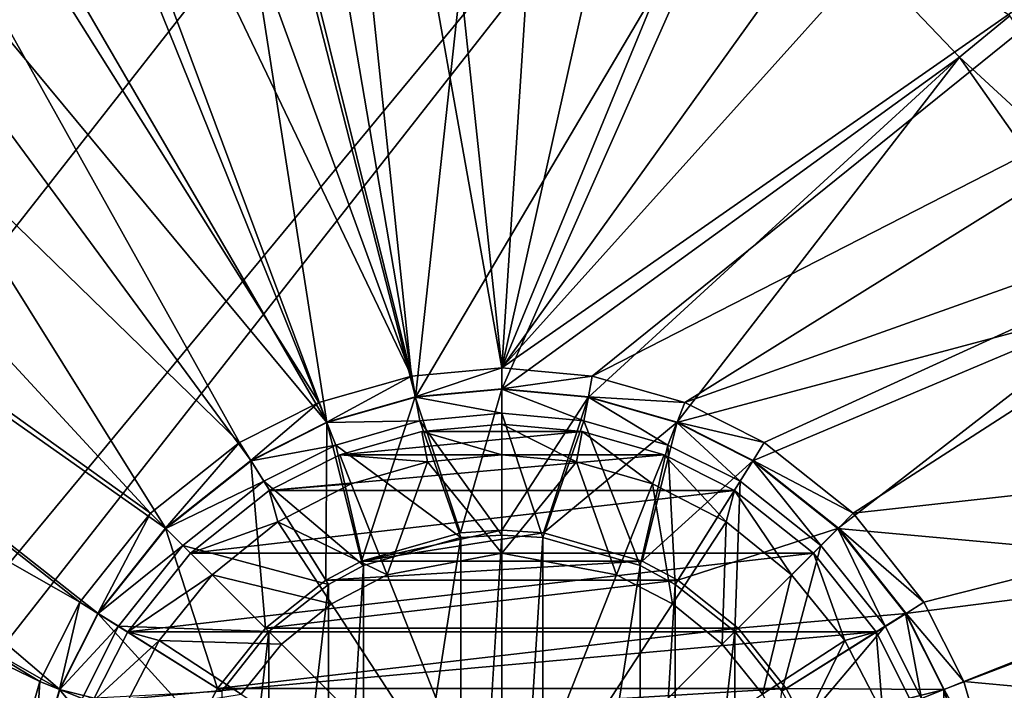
# Model space of a CAD drawing. Header units: metres. Extents: x 0 to 1651, y -1070 to 0.
# Tile 107 of 112: x 1331 to 1410, y -236 to -182. Entities that reach past the tile are written whole.
import ezdxf

# ---------------------------------------------------------------- set-up
doc = ezdxf.new("R2010")
doc.units = ezdxf.units.M

msp = doc.modelspace()

# ---------------------------------------------------------------- linework, layer by layer
at = {"layer": 'None'}
for points in [[(1282.439331, -97.026779, -406), (1348.928345, -216.09111, -406), (1227.175903, -97.601654, -406)], [(1309.293091, -99.089668, -406), (1355.304932, -212.880112, -406), (1282.439331, -97.026779, -406)], [(1355.304932, -212.880112, -406), (1348.928345, -216.09111, -406), (1282.439331, -97.026779, -406)], [(1227.175903, -97.601654, -406), (1341.770264, -221.770325, -406), (1172.095947, -99.991081, -406)], [(1348.928345, -216.09111, -406), (1341.770264, -221.770325, -406), (1227.175903, -97.601654, -406)], [(1322.884888, -101.611359, -406), (1362.735352, -210.743744, -406), (1309.293091, -99.089668, -406)], [(1362.735352, -210.743744, -406), (1355.304932, -212.880112, -406), (1309.293091, -99.089668, -406)], [(1172.095947, -99.991081, -406), (1336.091064, -228.928284, -406), (1117.12439, -104.191658, -406)], [(1341.770264, -221.770325, -406), (1336.091064, -228.928284, -406), (1172.095947, -99.991081, -406)], [(1322.884888, -101.611359, -406), (1336.44043, -105.164413, -406), (1362.735352, -210.743744, -406)], [(1117.12439, -104.191658, -406), (1332.880127, -235.304947, -406), (1072.084839, -108.994781, -406)], [(1336.091064, -228.928284, -406), (1332.880127, -235.304947, -406), (1117.12439, -104.191658, -406)], [(1336.44043, -105.164413, -406), (1352.269653, -110.709885, -406), (1362.735352, -210.743744, -406)], [(1332.880127, -235.304947, -406), (1330.743774, -242.735291, -406), (1072.084839, -108.994781, -406)], [(1362.735352, -210.743744, -406), (1352.269653, -110.709885, -406), (1370, -210.077194, -406)], [(1352.269653, -110.709885, -406), (1359.723267, -113.879784, -406), (1370, -210.077194, -406)], [(1370, -210.077194, -406), (1359.723267, -113.879784, -406), (1375.735229, -122.020607, -406)], [(1375.735229, -122.020607, -406), (1387.983765, -129.617416, -406), (1370, -210.077194, -406)], [(1206.900146, -126.978722, -403), (1342.995117, -222.995056, -403), (1282.264526, -125.712708, -403)], [(1355.942505, -214.49057, -403), (1305.349854, -127.50531, -403), (1282.264526, -125.712708, -403)], [(1342.995117, -222.995056, -403), (1349.841309, -217.562958, -403), (1282.264526, -125.712708, -403)], [(1282.264526, -125.712708, -403), (1349.841309, -217.562958, -403), (1355.942505, -214.49057, -403)], [(1206.900146, -126.978722, -403), (1149.664185, -130.250336, -403), (1334.490601, -235.94249, -403)], [(1334.490601, -235.94249, -403), (1337.562988, -229.841339, -403), (1206.900146, -126.978722, -403)], [(1337.562988, -229.841339, -403), (1342.995117, -222.995056, -403), (1206.900146, -126.978722, -403)], [(1325.046021, -131.723923, -403), (1305.349854, -127.50531, -403), (1355.942505, -214.49057, -403)], [(1387.983765, -129.617416, -406), (1399.624512, -138.116364, -406), (1370, -210.077194, -406)], [(1149.664185, -130.250336, -403), (1093.557251, -135.405212, -403), (1332.446899, -243.050476, -403)], [(1149.664185, -130.250336, -403), (1332.446899, -243.050476, -403), (1334.490601, -235.94249, -403)], [(1344.067749, -138.350037, -403), (1325.046021, -131.723923, -403), (1355.942505, -214.49057, -403)], [(1093.557251, -135.405212, -403), (1046.447266, -141.236023, -403), (1331.809204, -250, -403)], [(1093.557251, -135.405212, -403), (1331.809204, -250, -403), (1332.446899, -243.050476, -403)], [(1350.947266, -141.426514, -403), (1344.067749, -138.350037, -403), (1363.050415, -212.446869, -403)], [(1344.067749, -138.350037, -403), (1355.942505, -214.49057, -403), (1363.050415, -212.446869, -403)], [(1370, -210.077194, -406), (1399.624512, -138.116364, -406), (1413.182739, -149.898911, -406)], [(1046.447266, -141.236023, -403), (999.525085, -148.42247, -403), (1331.809204, -250, -403)], [(1363.050415, -212.446869, -403), (1369.642578, -151.878525, -403), (1350.947266, -141.426514, -403)], [(999.525085, -148.42247, -403), (942.473816, -159.040817, -403), (1332.446899, -256.949524, -403)], [(1331.809204, -250, -403), (999.525085, -148.42247, -403), (1332.446899, -256.949524, -403)], [(1413.182739, -149.898911, -406), (1418.9198, -155.616531, -406), (1370, -210.077194, -406)], [(1389.744385, -167.285049, -403), (1369.642578, -151.878525, -403), (1363.050415, -212.446869, -403)], [(1418.9198, -155.616531, -406), (1430.004028, -168.204391, -406), (1370, -210.077194, -406)], [(942.473816, -159.040817, -403), (888.53479, -171.012955, -403), (1334.490601, -264.057495, -403)], [(1332.446899, -256.949524, -403), (942.473816, -159.040817, -403), (1334.490601, -264.057495, -403)], [(1370, -211.80925, -403), (1389.744385, -167.285049, -403), (1363.050415, -212.446869, -403)], [(1406.773315, -185.103683, -403), (1389.744385, -167.285049, -403), (1370, -211.80925, -403)], [(1389.744385, -167.285049, -403), (1406.773315, -185.103683, -403), (1410.820923, -181.793015, -402.52005)], [(1370, -210.077194, -406), (1430.004028, -168.204391, -406), (1377.264648, -210.743744, -406)], [(1430.004028, -168.204391, -406), (1438.387817, -179.433304, -406), (1377.264648, -210.743744, -406)], [(1334.490601, -264.057495, -403), (888.53479, -171.012955, -403), (843.747192, -182.412338, -403)], [(1377.264648, -210.743744, -406), (1438.387817, -179.433304, -406), (1384.695068, -212.880112, -406)], [(1438.387817, -179.433304, -406), (1445.829346, -191.08316, -406), (1384.695068, -212.880112, -406)], [(1406.773315, -185.103683, -403), (1425.092896, -202.006805, -402.52005), (1410.820923, -181.793015, -402.52005)], [(843.747192, -182.412338, -403), (799.297241, -195.06424, -403), (1334.490601, -264.057495, -403)], [(1376.949585, -212.446869, -403), (1406.773315, -185.103683, -403), (1370, -211.80925, -403)], [(1406.773315, -185.103683, -403), (1376.949585, -212.446869, -403), (1384.057495, -214.49057, -403)], [(1420.562256, -204.715591, -403), (1406.773315, -185.103683, -403), (1384.057495, -214.49057, -403)], [(1406.773315, -185.103683, -403), (1420.562256, -204.715591, -403), (1425.092896, -202.006805, -402.52005)], [(1384.695068, -212.880112, -406), (1445.829346, -191.08316, -406), (1391.071655, -216.09111, -406)], [(1445.829346, -191.08316, -406), (1398.229736, -221.770325, -406), (1391.071655, -216.09111, -406)], [(1445.829346, -191.08316, -406), (1457.826294, -215.196533, -406), (1398.229736, -221.770325, -406)], [(799.297241, -195.06424, -403), (1337.562988, -270.158661, -403), (1334.490601, -264.057495, -403)], [(1337.562988, -270.158661, -403), (799.297241, -195.06424, -403), (1304.547363, -487.969818, -403)], [(1384.057495, -214.49057, -403), (1390.158691, -217.562958, -403), (1420.562256, -204.715591, -403)], [(1390.158691, -217.562958, -403), (1397.004883, -222.995056, -403), (1420.562256, -204.715591, -403)], [(1420.562256, -204.715591, -403), (1397.004883, -222.995056, -403), (1431.305786, -226.131653, -403)], [(1362.735352, -210.743744, -406), (1370, -210.077194, -406), (1363.04248, -212.403564, -408.923737)], [(1370, -210.077194, -406), (1370, -211.765213, -408.923737), (1363.04248, -212.403564, -408.923737)], [(1370, -210.077194, -406), (1377.264648, -210.743744, -406), (1370, -211.765213, -408.923737)], [(1355.304932, -212.880112, -406), (1362.735352, -210.743744, -406), (1355.92627, -214.449615, -408.923737)], [(1362.735352, -210.743744, -406), (1363.04248, -212.403564, -408.923737), (1355.92627, -214.449615, -408.923737)], [(1377.264648, -210.743744, -406), (1376.95752, -212.403564, -408.923737), (1370, -211.765213, -408.923737)], [(1377.264648, -210.743744, -406), (1384.695068, -212.880112, -406), (1376.95752, -212.403564, -408.923737)], [(1363.04248, -212.403564, -408.923737), (1370, -211.765213, -408.923737), (1366.66748, -223.341812, -411.970001)], [(1370, -211.80925, -403), (1363.050415, -212.446869, -403), (1370, -213.741959, -406.347565)], [(1370, -211.765213, -408.923737), (1370, -223.134323, -411.970001), (1366.66748, -223.341812, -411.970001)], [(1370, -211.765213, -408.923737), (1376.95752, -212.403564, -408.923737), (1370, -223.134323, -411.970001)], [(1376.949585, -212.446869, -403), (1370, -211.80925, -403), (1376.597778, -214.347321, -406.347565)], [(1370, -211.80925, -403), (1370, -213.741959, -406.347565), (1376.597778, -214.347321, -406.347565)], [(1355.92627, -214.449615, -408.923737), (1363.04248, -212.403564, -408.923737), (1358.718872, -225.617599, -411.970001)], [(1363.050415, -212.446869, -403), (1355.942505, -214.49057, -403), (1363.402222, -214.347321, -406.347565)], [(1363.04248, -212.403564, -408.923737), (1366.66748, -223.341812, -411.970001), (1358.718872, -225.617599, -411.970001)], [(1363.050415, -212.446869, -403), (1363.402222, -214.347321, -406.347565), (1370, -213.741959, -406.347565)], [(1376.95752, -212.403564, -408.923737), (1373.33252, -223.341812, -411.970001), (1370, -223.134323, -411.970001)], [(1376.95752, -212.403564, -408.923737), (1384.07373, -214.449615, -408.923737), (1373.33252, -223.341812, -411.970001)], [(1376.949585, -212.446869, -403), (1376.597778, -214.347321, -406.347565), (1383.346069, -216.287582, -406.347565)], [(1384.057495, -214.49057, -403), (1376.949585, -212.446869, -403), (1383.346069, -216.287582, -406.347565)], [(1384.695068, -212.880112, -406), (1384.07373, -214.449615, -408.923737), (1376.95752, -212.403564, -408.923737)], [(1348.928345, -216.09111, -406), (1355.304932, -212.880112, -406), (1349.818115, -217.525528, -408.923737)], [(1355.304932, -212.880112, -406), (1355.92627, -214.449615, -408.923737), (1349.818115, -217.525528, -408.923737)], [(1384.695068, -212.880112, -406), (1391.071655, -216.09111, -406), (1384.07373, -214.449615, -408.923737)], [(1355.942505, -214.49057, -403), (1356.653931, -216.287582, -406.347565), (1363.402222, -214.347321, -406.347565)], [(1363.402222, -214.347321, -406.347565), (1356.653931, -216.287582, -406.347565), (1366.714966, -223.733917, -408.970001)], [(1370, -213.741959, -406.347565), (1363.402222, -214.347321, -406.347565), (1370, -223.529282, -408.970001)], [(1363.402222, -214.347321, -406.347565), (1366.714966, -223.733917, -408.970001), (1370, -223.529282, -408.970001)], [(1376.597778, -214.347321, -406.347565), (1370, -213.741959, -406.347565), (1373.285034, -223.733917, -408.970001)], [(1370, -213.741959, -406.347565), (1370, -223.529282, -408.970001), (1373.285034, -223.733917, -408.970001)], [(1376.597778, -214.347321, -406.347565), (1373.285034, -223.733917, -408.970001), (1381.114014, -225.975479, -408.970001)], [(1383.346069, -216.287582, -406.347565), (1376.597778, -214.347321, -406.347565), (1381.114014, -225.975479, -408.970001)], [(1349.818115, -217.525528, -408.923737), (1355.92627, -214.449615, -408.923737), (1355.859497, -227.156845, -411.970001)], [(1355.942505, -214.49057, -403), (1349.841309, -217.562958, -403), (1356.653931, -216.287582, -406.347565)], [(1355.92627, -214.449615, -408.923737), (1358.718872, -225.617599, -411.970001), (1355.859497, -227.156845, -411.970001)], [(1384.07373, -214.449615, -408.923737), (1381.281128, -225.617599, -411.970001), (1373.33252, -223.341812, -411.970001)], [(1384.07373, -214.449615, -408.923737), (1390.181885, -217.525528, -408.923737), (1381.281128, -225.617599, -411.970001)], [(1384.057495, -214.49057, -403), (1383.346069, -216.287582, -406.347565), (1389.139771, -219.205322, -406.347565)], [(1390.158691, -217.562958, -403), (1384.057495, -214.49057, -403), (1389.139771, -219.205322, -406.347565)], [(1391.071655, -216.09111, -406), (1390.181885, -217.525528, -408.923737), (1384.07373, -214.449615, -408.923737)], [(1457.826294, -215.196533, -406), (1403.908936, -228.928284, -406), (1398.229736, -221.770325, -406)], [(1403.908936, -228.928284, -406), (1457.826294, -215.196533, -406), (1407.119873, -235.304947, -406)], [(1457.826294, -215.196533, -406), (1466.311646, -240.757828, -406), (1407.119873, -235.304947, -406)], [(1341.770264, -221.770325, -406), (1348.928345, -216.09111, -406), (1342.963867, -222.963928, -408.923737)], [(1348.928345, -216.09111, -406), (1349.818115, -217.525528, -408.923737), (1342.963867, -222.963928, -408.923737)], [(1349.841309, -217.562958, -403), (1350.860229, -219.205322, -406.347565), (1356.653931, -216.287582, -406.347565)], [(1356.653931, -216.287582, -406.347565), (1350.860229, -219.205322, -406.347565), (1358.885986, -225.975479, -408.970001)], [(1356.653931, -216.287582, -406.347565), (1358.885986, -225.975479, -408.970001), (1366.714966, -223.733917, -408.970001)], [(1383.346069, -216.287582, -406.347565), (1381.114014, -225.975479, -408.970001), (1383.932983, -227.492889, -408.970001)], [(1389.139771, -219.205322, -406.347565), (1383.346069, -216.287582, -406.347565), (1383.932983, -227.492889, -408.970001)], [(1391.071655, -216.09111, -406), (1398.229736, -221.770325, -406), (1390.181885, -217.525528, -408.923737)], [(1342.963867, -222.963928, -408.923737), (1349.818115, -217.525528, -408.923737), (1351.003052, -231.003098, -411.970001)], [(1349.841309, -217.562958, -403), (1342.995117, -222.995056, -403), (1350.860229, -219.205322, -406.347565)], [(1349.818115, -217.525528, -408.923737), (1355.859497, -227.156845, -411.970001), (1351.003052, -231.003098, -411.970001)], [(1390.181885, -217.525528, -408.923737), (1384.140503, -227.156845, -411.970001), (1381.281128, -225.617599, -411.970001)], [(1390.181885, -217.525528, -408.923737), (1397.036133, -222.963928, -408.923737), (1384.140503, -227.156845, -411.970001)], [(1390.158691, -217.562958, -403), (1389.139771, -219.205322, -406.347565), (1395.638306, -224.361694, -406.347565)], [(1397.004883, -222.995056, -403), (1390.158691, -217.562958, -403), (1395.638306, -224.361694, -406.347565)], [(1398.229736, -221.770325, -406), (1397.036133, -222.963928, -408.923737), (1390.181885, -217.525528, -408.923737)], [(1342.995117, -222.995056, -403), (1344.361694, -224.361694, -406.347565), (1350.860229, -219.205322, -406.347565)], [(1350.860229, -219.205322, -406.347565), (1344.361694, -224.361694, -406.347565), (1356.067017, -227.492889, -408.970001)], [(1350.860229, -219.205322, -406.347565), (1356.067017, -227.492889, -408.970001), (1358.885986, -225.975479, -408.970001)], [(1389.139771, -219.205322, -406.347565), (1383.932983, -227.492889, -408.970001), (1388.717651, -231.282379, -408.970001)], [(1395.638306, -224.361694, -406.347565), (1389.139771, -219.205322, -406.347565), (1388.717651, -231.282379, -408.970001)], [(1336.091064, -228.928284, -406), (1341.770264, -221.770325, -406), (1337.525513, -229.81813, -408.923737)], [(1341.770264, -221.770325, -406), (1342.963867, -222.963928, -408.923737), (1337.525513, -229.81813, -408.923737)], [(1398.229736, -221.770325, -406), (1403.908936, -228.928284, -406), (1397.036133, -222.963928, -408.923737)], [(1337.525513, -229.81813, -408.923737), (1342.963867, -222.963928, -408.923737), (1347.15686, -235.859467, -411.970001)], [(1342.995117, -222.995056, -403), (1337.562988, -229.841339, -403), (1344.361694, -224.361694, -406.347565)], [(1342.963867, -222.963928, -408.923737), (1351.003052, -231.003098, -411.970001), (1347.15686, -235.859467, -411.970001)], [(1397.036133, -222.963928, -408.923737), (1388.996948, -231.003098, -411.970001), (1384.140503, -227.156845, -411.970001)], [(1397.036133, -222.963928, -408.923737), (1402.474487, -229.81813, -408.923737), (1388.996948, -231.003098, -411.970001)], [(1397.004883, -222.995056, -403), (1395.638306, -224.361694, -406.347565), (1400.794678, -230.860184, -406.347565)], [(1402.437012, -229.841339, -403), (1397.004883, -222.995056, -403), (1400.794678, -230.860184, -406.347565)], [(1397.004883, -222.995056, -403), (1402.437012, -229.841339, -403), (1431.305786, -226.131653, -403)], [(1403.908936, -228.928284, -406), (1402.474487, -229.81813, -408.923737), (1397.036133, -222.963928, -408.923737)], [(1370, -223.134323, -411.970001), (1373.33252, -223.341812, -411.970001), (1358.718872, -225.617599, -411.970001)], [(1358.718872, -225.617599, -411.970001), (1366.66748, -223.341812, -411.970001), (1370, -223.134323, -411.970001)], [(1373.33252, -223.341812, -411.970001), (1381.281128, -225.617599, -411.970001), (1358.718872, -225.617599, -411.970001)], [(1366.714966, -276.266083, -408.970001), (1366.714966, -223.733917, -408.970001), (1358.885986, -274.024506, -408.970001)], [(1366.714966, -223.733917, -408.970001), (1358.885986, -225.975479, -408.970001), (1358.885986, -274.024506, -408.970001)], [(1370, -276.470734, -408.970001), (1370, -223.529282, -408.970001), (1366.714966, -276.266083, -408.970001)], [(1370, -223.529282, -408.970001), (1366.714966, -223.733917, -408.970001), (1366.714966, -276.266083, -408.970001)], [(1373.285034, -223.733917, -408.970001), (1370, -223.529282, -408.970001), (1370, -276.470734, -408.970001)], [(1373.285034, -276.266083, -408.970001), (1373.285034, -223.733917, -408.970001), (1370, -276.470734, -408.970001)], [(1381.114014, -225.975479, -408.970001), (1373.285034, -223.733917, -408.970001), (1373.285034, -276.266083, -408.970001)], [(1337.562988, -229.841339, -403), (1339.205322, -230.860184, -406.347565), (1344.361694, -224.361694, -406.347565)], [(1344.361694, -224.361694, -406.347565), (1339.205322, -230.860184, -406.347565), (1351.282349, -231.282379, -408.970001)], [(1344.361694, -224.361694, -406.347565), (1351.282349, -231.282379, -408.970001), (1356.067017, -227.492889, -408.970001)], [(1395.638306, -224.361694, -406.347565), (1388.717651, -231.282379, -408.970001), (1392.50708, -236.066986, -408.970001)], [(1400.794678, -230.860184, -406.347565), (1395.638306, -224.361694, -406.347565), (1392.50708, -236.066986, -408.970001)], [(1358.718872, -225.617599, -411.970001), (1381.281128, -225.617599, -411.970001), (1355.859497, -227.156845, -411.970001)], [(1381.281128, -225.617599, -411.970001), (1384.140503, -227.156845, -411.970001), (1355.859497, -227.156845, -411.970001)], [(1358.885986, -274.024506, -408.970001), (1358.885986, -225.975479, -408.970001), (1356.067017, -272.507111, -408.970001)], [(1358.885986, -225.975479, -408.970001), (1356.067017, -227.492889, -408.970001), (1356.067017, -272.507111, -408.970001)], [(1381.114014, -274.024506, -408.970001), (1381.114014, -225.975479, -408.970001), (1373.285034, -276.266083, -408.970001)], [(1383.932983, -227.492889, -408.970001), (1381.114014, -225.975479, -408.970001), (1381.114014, -274.024506, -408.970001)], [(1431.305786, -226.131653, -403), (1402.437012, -229.841339, -403), (1405.509399, -235.94249, -403)], [(1431.305786, -226.131653, -403), (1405.509399, -235.94249, -403), (1407.553101, -243.050476, -403)], [(1438.779053, -248.896164, -403), (1431.305786, -226.131653, -403), (1407.553101, -243.050476, -403)], [(1355.859497, -227.156845, -411.970001), (1384.140503, -227.156845, -411.970001), (1351.003052, -231.003098, -411.970001)], [(1384.140503, -227.156845, -411.970001), (1388.996948, -231.003098, -411.970001), (1351.003052, -231.003098, -411.970001)], [(1356.067017, -272.507111, -408.970001), (1356.067017, -227.492889, -408.970001), (1351.282349, -268.717621, -408.970001)], [(1356.067017, -227.492889, -408.970001), (1351.282349, -231.282379, -408.970001), (1351.282349, -268.717621, -408.970001)], [(1383.932983, -272.507111, -408.970001), (1383.932983, -227.492889, -408.970001), (1381.114014, -274.024506, -408.970001)], [(1388.717651, -231.282379, -408.970001), (1383.932983, -227.492889, -408.970001), (1383.932983, -272.507111, -408.970001)], [(1332.880127, -235.304947, -406), (1336.091064, -228.928284, -406), (1334.449585, -235.926285, -408.923737)], [(1336.091064, -228.928284, -406), (1337.525513, -229.81813, -408.923737), (1334.449585, -235.926285, -408.923737)], [(1403.908936, -228.928284, -406), (1407.119873, -235.304947, -406), (1402.474487, -229.81813, -408.923737)], [(1334.449585, -235.926285, -408.923737), (1337.525513, -229.81813, -408.923737), (1345.617554, -238.718918, -411.970001)], [(1337.562988, -229.841339, -403), (1334.490601, -235.94249, -403), (1339.205322, -230.860184, -406.347565)], [(1337.525513, -229.81813, -408.923737), (1347.15686, -235.859467, -411.970001), (1345.617554, -238.718918, -411.970001)], [(1402.474487, -229.81813, -408.923737), (1392.84314, -235.859467, -411.970001), (1388.996948, -231.003098, -411.970001)], [(1402.474487, -229.81813, -408.923737), (1405.550415, -235.926285, -408.923737), (1392.84314, -235.859467, -411.970001)], [(1402.437012, -229.841339, -403), (1400.794678, -230.860184, -406.347565), (1403.712402, -236.6539, -406.347565)], [(1405.509399, -235.94249, -403), (1402.437012, -229.841339, -403), (1403.712402, -236.6539, -406.347565)], [(1407.119873, -235.304947, -406), (1405.550415, -235.926285, -408.923737), (1402.474487, -229.81813, -408.923737)], [(1334.490601, -235.94249, -403), (1336.287598, -236.6539, -406.347565), (1339.205322, -230.860184, -406.347565)], [(1339.205322, -230.860184, -406.347565), (1336.287598, -236.6539, -406.347565), (1347.49292, -236.066986, -408.970001)], [(1339.205322, -230.860184, -406.347565), (1347.49292, -236.066986, -408.970001), (1351.282349, -231.282379, -408.970001)], [(1351.003052, -231.003098, -411.970001), (1388.996948, -231.003098, -411.970001), (1347.15686, -235.859467, -411.970001)], [(1388.996948, -231.003098, -411.970001), (1392.84314, -235.859467, -411.970001), (1347.15686, -235.859467, -411.970001)], [(1400.794678, -230.860184, -406.347565), (1392.50708, -236.066986, -408.970001), (1394.024536, -238.885956, -408.970001)], [(1403.712402, -236.6539, -406.347565), (1400.794678, -230.860184, -406.347565), (1394.024536, -238.885956, -408.970001)], [(1351.282349, -268.717621, -408.970001), (1351.282349, -231.282379, -408.970001), (1347.49292, -263.933014, -408.970001)], [(1351.282349, -231.282379, -408.970001), (1347.49292, -236.066986, -408.970001), (1347.49292, -263.933014, -408.970001)], [(1388.717651, -268.717621, -408.970001), (1388.717651, -231.282379, -408.970001), (1383.932983, -272.507111, -408.970001)], [(1392.50708, -236.066986, -408.970001), (1388.717651, -231.282379, -408.970001), (1388.717651, -268.717621, -408.970001)], [(1330.743774, -242.735291, -406), (1332.880127, -235.304947, -406), (1332.403564, -243.042465, -408.923737)], [(1332.880127, -235.304947, -406), (1334.449585, -235.926285, -408.923737), (1332.403564, -243.042465, -408.923737)], [(1407.119873, -235.304947, -406), (1409.256226, -242.735291, -406), (1405.550415, -235.926285, -408.923737)], [(1407.119873, -235.304947, -406), (1466.311646, -240.757828, -406), (1409.256226, -242.735291, -406)], [(1332.403564, -243.042465, -408.923737), (1334.449585, -235.926285, -408.923737), (1343.341797, -246.66748, -411.970001)], [(1334.490601, -235.94249, -403), (1332.446899, -243.050476, -403), (1336.287598, -236.6539, -406.347565)], [(1334.449585, -235.926285, -408.923737), (1345.617554, -238.718918, -411.970001), (1343.341797, -246.66748, -411.970001)], [(1347.15686, -235.859467, -411.970001), (1392.84314, -235.859467, -411.970001), (1345.617554, -238.718918, -411.970001)], [(1392.84314, -235.859467, -411.970001), (1394.382446, -238.718918, -411.970001), (1345.617554, -238.718918, -411.970001)], [(1405.550415, -235.926285, -408.923737), (1394.382446, -238.718918, -411.970001), (1392.84314, -235.859467, -411.970001)], [(1405.550415, -235.926285, -408.923737), (1407.596436, -243.042465, -408.923737), (1394.382446, -238.718918, -411.970001)], [(1405.509399, -235.94249, -403), (1403.712402, -236.6539, -406.347565), (1405.65271, -243.402161, -406.347565)], [(1407.553101, -243.050476, -403), (1405.509399, -235.94249, -403), (1405.65271, -243.402161, -406.347565)], [(1409.256226, -242.735291, -406), (1407.596436, -243.042465, -408.923737), (1405.550415, -235.926285, -408.923737)]]:
    msp.add_3dface(points, dxfattribs=at)
at = {"layer": 'None01'}
for points in [[(937.769287, -700.150574, -410), (1420.450195, -116.977798, -410), (1404.711548, -104.637085, -410)], [(1404.711548, -104.637085, -410), (1404.711548, -104.637085, -430), (937.769287, -700.150574, -410)], [(1404.711548, -104.637085, -430), (937.769287, -700.150574, -430), (937.769287, -700.150574, -410)], [(937.769287, -700.150574, -430), (1404.711548, -104.637085, -430), (1420.450195, -116.977798, -430)], [(953.507996, -712.491272, -410), (1420.450195, -116.977798, -410), (937.769287, -700.150574, -410)], [(953.507996, -712.491272, -430), (937.769287, -700.150574, -430), (1420.450195, -116.977798, -430)], [(953.507996, -712.491272, -410), (953.507996, -712.491272, -430), (1420.450195, -116.977798, -410)], [(953.507996, -712.491272, -430), (1420.450195, -116.977798, -430), (1420.450195, -116.977798, -410)]]:
    msp.add_3dface(points, dxfattribs=at)
at = {"layer": 'None012345'}
for points in [[(1363.55835, -215.191025, -400.200012), (1356.969727, -217.085373, -400.200012), (1364.010742, -217.634995, -399.482208)], [(1363.55835, -215.191025, -400.200012), (1376.44165, -215.191025, -400.200012), (1356.969727, -217.085373, -400.200012)], [(1376.44165, -215.191025, -400.200012), (1383.030273, -217.085373, -400.200012), (1356.969727, -217.085373, -400.200012)], [(1370, -214.600006, -400.200012), (1363.55835, -215.191025, -400.200012), (1370, -217.085495, -399.482208)], [(1363.55835, -215.191025, -400.200012), (1370, -214.600006, -400.200012), (1376.44165, -215.191025, -400.200012)], [(1363.55835, -215.191025, -400.200012), (1364.010742, -217.634995, -399.482208), (1370, -217.085495, -399.482208)], [(1376.44165, -215.191025, -400.200012), (1370, -214.600006, -400.200012), (1375.989258, -217.634995, -399.482208)], [(1370, -214.600006, -400.200012), (1370, -217.085495, -399.482208), (1375.989258, -217.634995, -399.482208)], [(1376.44165, -215.191025, -400.200012), (1375.989258, -217.634995, -399.482208), (1382.115601, -219.396484, -399.482208)], [(1383.030273, -217.085373, -400.200012), (1376.44165, -215.191025, -400.200012), (1382.115601, -219.396484, -399.482208)], [(1356.969727, -217.085373, -400.200012), (1351.3125, -219.934448, -400.200012), (1357.884399, -219.396484, -399.482208)], [(1356.969727, -217.085373, -400.200012), (1383.030273, -217.085373, -400.200012), (1351.3125, -219.934448, -400.200012)], [(1383.030273, -217.085373, -400.200012), (1388.6875, -219.934448, -400.200012), (1351.3125, -219.934448, -400.200012)], [(1356.969727, -217.085373, -400.200012), (1357.884399, -219.396484, -399.482208), (1364.010742, -217.634995, -399.482208)], [(1370, -217.085495, -399.482208), (1364.010742, -217.634995, -399.482208), (1370, -224.968414, -398.821136)], [(1375.989258, -217.634995, -399.482208), (1370, -217.085495, -399.482208), (1370, -224.968414, -398.821136)], [(1383.030273, -217.085373, -400.200012), (1382.115601, -219.396484, -399.482208), (1388.011108, -222.450699, -399.482208)], [(1388.6875, -219.934448, -400.200012), (1383.030273, -217.085373, -400.200012), (1388.011108, -222.450699, -399.482208)], [(1364.010742, -217.634995, -399.482208), (1357.884399, -219.396484, -399.482208), (1360.786011, -226.725937, -398.821136)], [(1370, -224.968414, -398.821136), (1364.010742, -217.634995, -399.482208), (1360.786011, -226.725937, -398.821136)], [(1375.989258, -217.634995, -399.482208), (1370, -224.968414, -398.821136), (1379.213989, -226.725937, -398.821136)], [(1382.115601, -219.396484, -399.482208), (1375.989258, -217.634995, -399.482208), (1379.213989, -226.725937, -398.821136)], [(1351.988892, -222.450699, -399.482208), (1351.3125, -219.934448, -400.200012), (1344.968384, -224.968414, -400.200012)], [(1351.3125, -219.934448, -400.200012), (1388.6875, -219.934448, -400.200012), (1344.968384, -224.968414, -400.200012)], [(1388.6875, -219.934448, -400.200012), (1395.031616, -224.968414, -400.200012), (1344.968384, -224.968414, -400.200012)], [(1357.884399, -219.396484, -399.482208), (1351.3125, -219.934448, -400.200012), (1351.988892, -222.450699, -399.482208)], [(1360.786011, -226.725937, -398.821136), (1357.884399, -219.396484, -399.482208), (1351.988892, -222.450699, -399.482208)], [(1382.115601, -219.396484, -399.482208), (1379.213989, -226.725937, -398.821136), (1383.69751, -229.048676, -398.821136)], [(1388.011108, -222.450699, -399.482208), (1382.115601, -219.396484, -399.482208), (1383.69751, -229.048676, -398.821136)], [(1388.6875, -219.934448, -400.200012), (1388.011108, -222.450699, -399.482208), (1393.274048, -226.725937, -399.482208)], [(1395.031616, -224.968414, -400.200012), (1388.6875, -219.934448, -400.200012), (1393.274048, -226.725937, -399.482208)], [(1351.988892, -222.450699, -399.482208), (1344.968384, -224.968414, -400.200012), (1346.725952, -226.725937, -399.482208)], [(1351.988892, -222.450699, -399.482208), (1346.725952, -226.725937, -399.482208), (1356.30249, -229.048676, -398.821136)], [(1351.988892, -222.450699, -399.482208), (1356.30249, -229.048676, -398.821136), (1360.786011, -226.725937, -398.821136)], [(1388.011108, -222.450699, -399.482208), (1383.69751, -229.048676, -398.821136), (1387.699951, -232.300003, -398.821136)], [(1393.274048, -226.725937, -399.482208), (1388.011108, -222.450699, -399.482208), (1387.699951, -232.300003, -398.821136)], [(1344.968384, -224.968414, -400.200012), (1339.934448, -231.3125, -400.200012), (1346.725952, -226.725937, -399.482208)], [(1344.968384, -224.968414, -400.200012), (1395.031616, -224.968414, -400.200012), (1339.934448, -231.3125, -400.200012)], [(1395.031616, -224.968414, -400.200012), (1400.065552, -231.3125, -400.200012), (1339.934448, -231.3125, -400.200012)], [(1370, -224.968414, -398.821136), (1360.786011, -226.725937, -398.821136), (1370, -250, -398.25)], [(1379.213989, -226.725937, -398.821136), (1370, -224.968414, -398.821136), (1370, -250, -398.25)], [(1395.031616, -224.968414, -400.200012), (1393.274048, -226.725937, -399.482208), (1397.549316, -231.988861, -399.482208)], [(1400.065552, -231.3125, -400.200012), (1395.031616, -224.968414, -400.200012), (1397.549316, -231.988861, -399.482208)], [(1346.725952, -226.725937, -399.482208), (1339.934448, -231.3125, -400.200012), (1342.450684, -231.988861, -399.482208)], [(1346.725952, -226.725937, -399.482208), (1342.450684, -231.988861, -399.482208), (1352.300049, -232.300003, -398.821136)], [(1346.725952, -226.725937, -399.482208), (1352.300049, -232.300003, -398.821136), (1356.30249, -229.048676, -398.821136)], [(1356.30249, -229.048676, -398.821136), (1370, -250, -398.25), (1360.786011, -226.725937, -398.821136)], [(1383.69751, -229.048676, -398.821136), (1379.213989, -226.725937, -398.821136), (1370, -250, -398.25)], [(1393.274048, -226.725937, -399.482208), (1387.699951, -232.300003, -398.821136), (1390.951294, -236.302475, -398.821136)], [(1397.549316, -231.988861, -399.482208), (1393.274048, -226.725937, -399.482208), (1390.951294, -236.302475, -398.821136)], [(1356.30249, -229.048676, -398.821136), (1352.300049, -232.300003, -398.821136), (1370, -250, -398.25)], [(1387.699951, -232.300003, -398.821136), (1383.69751, -229.048676, -398.821136), (1370, -250, -398.25)], [(1339.934448, -231.3125, -400.200012), (1337.085327, -236.969742, -400.200012), (1342.450684, -231.988861, -399.482208)], [(1339.934448, -231.3125, -400.200012), (1400.065552, -231.3125, -400.200012), (1337.085327, -236.969742, -400.200012)], [(1400.065552, -231.3125, -400.200012), (1402.914673, -236.969742, -400.200012), (1337.085327, -236.969742, -400.200012)], [(1400.065552, -231.3125, -400.200012), (1397.549316, -231.988861, -399.482208), (1400.603516, -237.884338, -399.482208)], [(1402.914673, -236.969742, -400.200012), (1400.065552, -231.3125, -400.200012), (1400.603516, -237.884338, -399.482208)], [(1342.450684, -231.988861, -399.482208), (1337.085327, -236.969742, -400.200012), (1339.396484, -237.884338, -399.482208)], [(1342.450684, -231.988861, -399.482208), (1339.396484, -237.884338, -399.482208), (1349.048706, -236.302475, -398.821136)], [(1342.450684, -231.988861, -399.482208), (1349.048706, -236.302475, -398.821136), (1352.300049, -232.300003, -398.821136)], [(1352.300049, -232.300003, -398.821136), (1349.048706, -236.302475, -398.821136), (1370, -250, -398.25)], [(1390.951294, -236.302475, -398.821136), (1387.699951, -232.300003, -398.821136), (1370, -250, -398.25)], [(1397.549316, -231.988861, -399.482208), (1390.951294, -236.302475, -398.821136), (1393.274048, -240.786011, -398.821136)], [(1400.603516, -237.884338, -399.482208), (1397.549316, -231.988861, -399.482208), (1393.274048, -240.786011, -398.821136)]]:
    msp.add_3dface(points, dxfattribs=at)

doc.saveas('drawing.dxf')
